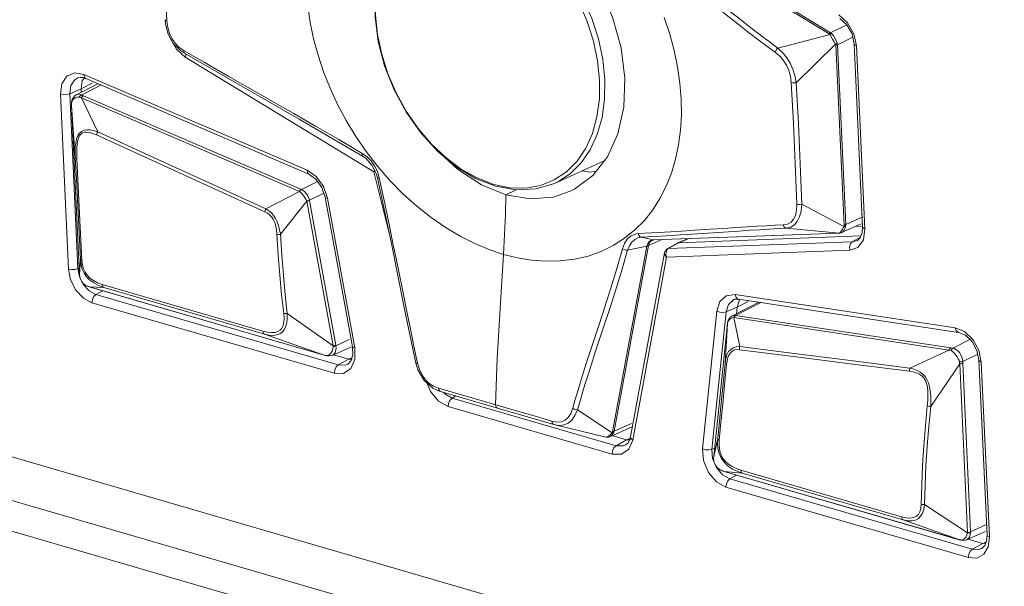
# Model space of a CAD drawing. Header units: millimetres. Extents: x 3925 to 5043, y -86 to 778.
# Tile 207 of 256: x 4873.92 to 4884.75, y 92.37 to 98.61. Entities that reach past the tile are written whole.
import ezdxf

# ---------------------------------------------------------------- set-up
doc = ezdxf.new("R2010")
doc.units = ezdxf.units.MM
doc.header["$LTSCALE"] = 46.255
for name, color, linetype in [('A70-LETO-ENTDXF_CONTINUOUS_LINE', 7, 'CONTINUOUS'), ('A70-LETO-KEYDXF_CONTINUOUS_LINE', 7, 'CONTINUOUS'), ('H30K-REAR-CODXF_CONTINUOUS_LINE', 7, 'CONTINUOUS')]:
    doc.layers.add(name, color=color, linetype=linetype)

msp = doc.modelspace()

# ---------------------------------------------------------------- linework, layer by layer
at = {"layer": 'A70-LETO-ENTDXF_CONTINUOUS_LINE', "color": 7, "linetype": 'Continuous', "lineweight": 0}
msp.add_line((4879.8006, 96.8067), (4880.3478, 97.0543), dxfattribs=at)
for points in [[(4879.1502, 96.7757), (4878.9326, 96.8614), (4878.7199, 96.9897), (4878.5181, 97.157), (4878.3334, 97.358), (4878.1711, 97.5868), (4878.0358, 97.8365), (4877.9313, 98.1), (4877.8606, 98.3698), (4877.8258, 98.6382), (4877.828, 98.8973), (4877.8674, 99.1395), (4877.9426, 99.3573), (4878.0514, 99.5446), (4878.1904, 99.6959), (4878.355, 99.807)], [(4878.4821, 99.8161), (4878.3313, 99.7557), (4878.1963, 99.6653), (4878.0802, 99.5478), (4877.985, 99.4062), (4877.9117, 99.2437), (4877.8612, 99.0627), (4877.8344, 98.8665), (4877.8319, 98.659), (4877.8538, 98.4445), (4877.8995, 98.2273), (4877.9681, 98.0117), (4878.0584, 97.8016), (4878.1692, 97.6002), (4878.2991, 97.4113), (4878.4459, 97.2389), (4878.6066, 97.0876), (4878.7779, 96.9609), (4878.9553, 96.8627), (4879.1335, 96.7954)], [(4879.6464, 96.7845), (4879.7972, 96.8449), (4879.9322, 96.9353), (4880.0483, 97.0528), (4880.1435, 97.1944), (4880.2168, 97.3569), (4880.2673, 97.5379), (4880.2941, 97.7341), (4880.2965, 97.9416), (4880.2747, 98.1561), (4880.229, 98.3733), (4880.1604, 98.5889), (4880.0701, 98.799), (4879.9592, 99.0004), (4879.8294, 99.1893), (4879.6825, 99.3618), (4879.5219, 99.513), (4879.3505, 99.6397), (4879.1732, 99.7379), (4878.995, 99.8052)], [(4879.8006, 96.8067), (4879.8353, 96.8234), (4879.973, 96.913), (4880.0929, 97.0312), (4880.1925, 97.1756), (4880.2698, 97.3431), (4880.3231, 97.5304), (4880.3514, 97.7337), (4880.3542, 97.9488), (4880.3313, 98.1714), (4880.2832, 98.3969), (4880.211, 98.6208), (4880.116, 98.8384), (4880.0003, 99.0454)], [(4879.1335, 96.7954), (4879.3099, 96.7595), (4879.4825, 96.7557), (4879.6464, 96.7845)], [(4879.8006, 96.8067), (4879.5987, 96.7449), (4879.3795, 96.7342), (4879.1502, 96.7757)]]:
    msp.add_lwpolyline(points, dxfattribs=at)
at = {"layer": 'A70-LETO-KEYDXF_CONTINUOUS_LINE', "color": 7, "linetype": 'Continuous', "lineweight": 0}
for p, q in [((4880.7214, 99.7336), (4882.8226, 98.4541)), ((4880.7332, 99.7461), (4882.8371, 98.465)), ((4875.5175, 99.0442), (4875.5367, 98.5946)), ((4875.517, 98.6083), (4875.5214, 98.5574)), ((4875.5367, 98.5946), (4875.545, 98.5222)), ((4883.0154, 98.5515), (4882.8371, 98.465)), ((4882.8306, 98.4462), (4882.2566, 98.2962)), ((4883.0806, 98.4149), (4882.9123, 98.3331)), ((4875.6691, 98.3065), (4875.7257, 98.2669)), ((4875.6854, 98.269), (4875.73, 98.2393)), ((4882.8915, 98.3395), (4882.4579, 97.914)), ((4882.8947, 98.3276), (4882.9859, 96.3469)), ((4882.9123, 98.3331), (4883.0034, 96.3524)), ((4874.5372, 97.7801), (4874.776, 97.9032)), ((4874.5992, 97.7801), (4874.811, 97.8882)), ((4874.4886, 97.7035), (4874.4877, 97.6859)), ((4874.4881, 97.6836), (4874.4894, 97.6974)), ((4874.4894, 97.6974), (4874.4929, 97.7116)), ((4874.5592, 97.7564), (4874.5721, 97.7548)), ((4874.5721, 97.7548), (4874.5844, 97.7515)), ((4874.5844, 97.7515), (4874.597, 97.7485)), ((4874.597, 97.7485), (4876.9954, 96.7186)), ((4874.7747, 97.3728), (4874.597, 97.7485)), ((4874.6192, 97.7707), (4877.0173, 96.7409)), ((4874.4877, 97.6858), (4874.4881, 97.6836)), ((4874.4877, 97.6858), (4874.4882, 97.663)), ((4874.488, 97.6732), (4874.4881, 97.6836)), ((4874.4881, 97.6638), (4874.4882, 97.663)), ((4874.5285, 97.0873), (4874.4882, 97.663)), ((4874.5739, 95.8008), (4874.4882, 97.663)), ((4876.991, 97.5124), (4877.6894, 97.1061)), ((4877.8549, 96.9934), (4877.7292, 97.1558)), ((4877.6894, 97.1061), (4877.7237, 97.0826)), ((4877.9898, 96.8384), (4877.8549, 96.9934)), ((4877.8398, 96.915), (4877.8533, 96.8671)), ((4877.8518, 96.9362), (4877.8728, 96.8664)), ((4876.6133, 96.4945), (4875.8982, 96.8205)), ((4876.2308, 96.7072), (4876.001, 96.8118)), ((4877.0173, 96.7409), (4877.1919, 96.8285)), ((4879.2662, 96.6809), (4879.3776, 96.7346)), ((4876.6255, 96.5275), (4876.2308, 96.7072)), ((4876.9954, 96.7186), (4876.6255, 96.5275)), ((4877.0723, 96.6135), (4877.074, 96.6093)), ((4877.1034, 96.6222), (4877.2626, 96.698)), ((4877.104, 96.6187), (4877.3945, 95.0277)), ((4877.074, 96.6093), (4876.7847, 96.2461)), ((4877.074, 96.6093), (4877.3645, 95.0183)), ((4882.9838, 96.334), (4882.5194, 96.5771)), ((4883.1845, 96.4334), (4883.0034, 96.3524)), ((4881.3431, 96.2908), (4881.5113, 96.3016)), ((4882.9312, 96.2602), (4882.3478, 96.3143)), ((4883.1738, 96.3615), (4882.9583, 96.2651)), ((4880.7538, 96.2146), (4880.9732, 96.2269)), ((4880.8848, 96.1842), (4880.7538, 96.2146)), ((4880.834, 96.1237), (4880.9745, 96.1869)), ((4880.8726, 96.18), (4880.8546, 96.1677)), ((4880.8849, 96.1842), (4880.8592, 96.1785)), ((4880.8727, 96.1801), (4880.8726, 96.18)), ((4882.9236, 96.2595), (4880.8848, 96.1842)), ((4880.8892, 96.1837), (4880.8848, 96.1842)), ((4880.8865, 96.1835), (4880.8893, 96.1837)), ((4882.9291, 96.259), (4880.8892, 96.1837)), ((4881.3768, 96.2517), (4881.5451, 96.2628)), ((4881.5451, 96.2628), (4881.8293, 96.282)), ((4882.9291, 96.259), (4882.9236, 96.2595)), ((4882.9291, 96.259), (4882.9377, 96.2596)), ((4882.9423, 96.2675), (4882.9312, 96.2602)), ((4882.9384, 96.2599), (4882.9312, 96.2602)), ((4882.9377, 96.2596), (4882.945, 96.2608)), ((4882.9448, 96.2607), (4882.9384, 96.2599)), ((4882.9448, 96.2607), (4882.9531, 96.263)), ((4882.945, 96.2608), (4882.9448, 96.2607)), ((4882.9531, 96.263), (4882.9583, 96.2651)), ((4880.8159, 96.1163), (4880.4376, 94.0738)), ((4880.834, 96.1237), (4880.4551, 94.0782)), ((4880.8159, 96.1163), (4880.6041, 96.0702)), ((4880.8592, 96.1785), (4880.8395, 96.1651)), ((4874.5739, 95.8008), (4874.5845, 95.9722)), ((4874.5739, 95.8013), (4874.5804, 95.7632)), ((4874.5739, 95.8013), (4874.5739, 95.8008)), ((4874.6291, 95.6945), (4874.6122, 95.7096)), ((4874.6452, 95.684), (4874.6291, 95.6945)), ((4874.6587, 95.6773), (4874.6452, 95.684)), ((4874.6581, 95.6771), (4874.6634, 95.675)), ((4874.6702, 95.6728), (4874.6587, 95.6773)), ((4874.6632, 95.675), (4874.6587, 95.6773)), ((4874.6818, 95.6689), (4874.6702, 95.6728)), ((4874.6845, 95.6678), (4874.6818, 95.6689)), ((4877.2649, 94.9178), (4874.6818, 95.6689)), ((4874.6818, 95.6689), (4874.8408, 95.6622)), ((4877.2676, 94.9168), (4874.6845, 95.6678)), ((4874.773, 95.7135), (4874.8248, 95.695)), ((4874.8248, 95.695), (4876.5928, 95.1809)), ((4874.8408, 95.6622), (4876.6089, 95.1482)), ((4881.7519, 95.3457), (4882.0486, 95.498)), ((4881.7924, 95.3521), (4882.0712, 95.4946)), ((4876.8602, 95.3763), (4877.3645, 95.0183)), ((4881.7398, 95.3381), (4881.7113, 95.3021)), ((4881.7523, 95.3458), (4881.7398, 95.3381)), ((4881.7551, 95.3261), (4881.7722, 95.3292)), ((4881.7778, 95.339), (4881.7722, 95.3292)), ((4881.7722, 95.3292), (4884.1393, 94.973)), ((4881.84, 95.0109), (4881.7722, 95.3292)), ((4881.7924, 95.3521), (4884.1591, 94.9959)), ((4881.5512, 93.8), (4881.7021, 95.2633)), ((4881.6756, 94.8238), (4881.7021, 95.2633)), ((4881.7021, 95.2633), (4881.7026, 95.2669)), ((4881.7027, 95.2691), (4881.7026, 95.2669)), ((4881.7113, 95.3021), (4881.7027, 95.2691)), ((4876.6089, 95.1482), (4877.2649, 94.9178)), ((4877.3559, 94.9142), (4877.5672, 95.0092)), ((4877.3645, 95.0093), (4877.3627, 94.9902)), ((4877.3645, 95.0183), (4877.3645, 95.0093)), ((4877.3945, 95.0277), (4877.3959, 95.0205)), ((4877.3959, 95.0205), (4877.5416, 95.088)), ((4884.1806, 94.9932), (4884.3691, 95.0884)), ((4877.2676, 94.9168), (4877.2649, 94.9178)), ((4877.277, 94.915), (4877.2649, 94.9178)), ((4877.2906, 94.9127), (4877.277, 94.915)), ((4877.3017, 94.9121), (4877.2906, 94.9127)), ((4877.297, 94.9096), (4877.3182, 94.907)), ((4877.3182, 94.907), (4877.356, 94.9143)), ((4878.2722, 94.9259), (4878.2931, 94.8285)), ((4884.1393, 94.973), (4883.7096, 94.774)), ((4884.2913, 94.8481), (4884.4554, 94.9258)), ((4878.2762, 94.8296), (4878.298, 94.755)), ((4878.2931, 94.8285), (4878.3141, 94.7569)), ((4884.2588, 94.8212), (4883.938, 94.3505)), ((4884.2588, 94.8212), (4884.3443, 92.9633)), ((4884.2916, 94.8287), (4884.3771, 92.9709)), ((4878.4675, 94.5753), (4878.5257, 94.5522)), ((4878.4605, 94.5526), (4878.5439, 94.5169)), ((4878.5257, 94.5522), (4879.0024, 94.4142)), ((4878.5456, 94.5165), (4879.1719, 94.3346)), ((4879.0024, 94.4142), (4879.1801, 94.3626)), ((4879.1719, 94.3346), (4879.7918, 94.154)), ((4880.4329, 94.0624), (4880.0536, 94.316)), ((4879.7711, 94.19), (4879.8284, 94.1795)), ((4879.7918, 94.154), (4879.8058, 94.1502)), ((4880.364, 94.0141), (4879.8059, 94.1502)), ((4879.8284, 94.1795), (4879.8773, 94.1835)), ((4880.6557, 94.1284), (4880.4092, 94.0186)), ((4880.6476, 94.1639), (4880.4551, 94.0782)), ((4880.3764, 94.0146), (4880.364, 94.0141)), ((4881.5512, 93.8), (4881.5949, 93.9988)), ((4881.5506, 93.7911), (4881.5512, 93.8)), ((4881.5619, 93.7225), (4881.5539, 93.7476)), ((4881.5746, 93.6991), (4881.5619, 93.7225)), ((4881.5907, 93.6793), (4881.5746, 93.6991)), ((4881.6075, 93.6646), (4881.5907, 93.6793)), ((4881.633, 93.6488), (4881.641, 93.6454)), ((4881.6501, 93.6424), (4881.6356, 93.6482)), ((4881.6406, 93.6456), (4881.6356, 93.6482)), ((4881.6406, 93.6456), (4881.6448, 93.644)), ((4881.6448, 93.644), (4881.6675, 93.6364)), ((4881.6648, 93.6374), (4881.6501, 93.6424)), ((4881.6648, 93.6374), (4881.8659, 93.6186)), ((4884.2485, 92.8865), (4881.6648, 93.6374)), ((4881.6675, 93.6364), (4881.6648, 93.6374)), ((4884.2512, 92.8854), (4881.6675, 93.6364)), ((4881.8499, 93.6513), (4883.6182, 93.1374)), ((4881.8659, 93.6186), (4883.6342, 93.1046)), ((4883.8706, 93.2713), (4884.3443, 92.9591)), ((4883.6342, 93.1046), (4884.2485, 92.8865)), ((4884.3771, 92.9709), (4884.5524, 93.0516)), ((4884.3335, 92.8844), (4884.5395, 92.9771)), ((4884.3443, 92.9633), (4884.3443, 92.9591)), ((4884.3771, 92.9709), (4884.3772, 92.9639)), ((4884.2578, 92.8843), (4884.2485, 92.8865)), ((4884.2512, 92.8854), (4884.2485, 92.8865)), ((4884.2512, 92.8854), (4884.2741, 92.8797)), ((4884.2683, 92.8825), (4884.2578, 92.8843)), ((4884.2741, 92.8797), (4884.2683, 92.8825)), ((4884.2795, 92.8818), (4884.2683, 92.8825)), ((4884.2741, 92.8797), (4884.3089, 92.8776)), ((4884.3089, 92.8776), (4884.3354, 92.8853)), ((4884.3354, 92.8853), (4884.3335, 92.8844))]:
    msp.add_line(p, q, dxfattribs=at)
for points in [[(4879.1116, 100.0398), (4879.3802, 99.9305), (4879.6468, 99.7584), (4879.893, 99.5346), (4880.1122, 99.2666), (4880.297, 98.9626), (4880.4389, 98.6359), (4880.5324, 98.2988), (4880.574, 97.9651)], [(4882.2566, 98.2962), (4882.1652, 98.3633), (4882.0666, 98.4375), (4881.9602, 98.5194), (4881.8448, 98.61), (4881.7185, 98.7106), (4881.5786, 98.823), (4881.4234, 98.9475), (4881.2485, 99.0863), (4881.0476, 99.2425), (4880.8287, 99.4076), (4880.5991, 99.575)], [(4882.2285, 98.2498), (4882.1367, 98.3168), (4882.0377, 98.3908), (4881.9309, 98.4725), (4881.8152, 98.563), (4881.6887, 98.6633), (4881.5487, 98.7753), (4881.3935, 98.8995), (4881.2188, 99.0379), (4881.0182, 99.1936), (4880.7998, 99.3583), (4880.5708, 99.5252)], [(4877.7292, 97.1558), (4877.6136, 97.3242), (4877.5085, 97.4975), (4877.4142, 97.6744), (4877.331, 97.8541), (4877.2592, 98.0353), (4877.1988, 98.2168), (4877.1501, 98.3978), (4877.1129, 98.5778), (4877.0872, 98.7563), (4877.0732, 98.9326)], [(4875.5367, 98.5946), (4875.5238, 98.5995), (4875.5174, 98.6061), (4875.517, 98.6083)], [(4881.0079, 98.6321), (4881.0683, 98.4506), (4881.117, 98.2696), (4881.1542, 98.0896), (4881.1799, 97.9111), (4881.1939, 97.7348), (4881.196, 97.5618), (4881.1863, 97.3931), (4881.1648, 97.2294), (4881.1314, 97.0715), (4881.0861, 96.9204), (4881.029, 96.7767), (4880.9603, 96.6416), (4880.88, 96.5157), (4880.7882, 96.3999)], [(4875.5214, 98.5574), (4875.5495, 98.4477), (4875.606, 98.3475), (4875.6854, 98.269)], [(4875.545, 98.5222), (4875.563, 98.4575), (4875.5891, 98.4018), (4875.6237, 98.3521), (4875.6691, 98.3065)], [(4882.8371, 98.465), (4882.8323, 98.4622), (4882.8274, 98.4585), (4882.8226, 98.4541)], [(4882.8226, 98.4541), (4882.8256, 98.452), (4882.8283, 98.4494), (4882.8306, 98.4462)], [(4882.8371, 98.465), (4882.8422, 98.4615), (4882.8471, 98.4572), (4882.8516, 98.4523)], [(4882.8516, 98.4523), (4882.8447, 98.4511), (4882.8377, 98.4491), (4882.8306, 98.4462)], [(4882.8306, 98.4462), (4882.8432, 98.421), (4882.8586, 98.3931), (4882.8752, 98.3649), (4882.8915, 98.3395)], [(4882.8516, 98.4523), (4882.8677, 98.4309), (4882.8833, 98.4061), (4882.897, 98.3795), (4882.908, 98.3534)], [(4882.908, 98.3534), (4882.9032, 98.3485), (4882.8977, 98.3438), (4882.8915, 98.3395)], [(4882.908, 98.3534), (4882.9102, 98.3467), (4882.9116, 98.34), (4882.9123, 98.3331)], [(4875.7257, 98.2669), (4875.724, 98.2523), (4875.7269, 98.2422), (4875.73, 98.2393)], [(4875.7257, 98.2669), (4875.8304, 98.206), (4875.9453, 98.1397), (4876.0714, 98.0672)], [(4875.73, 98.2393), (4876.3005, 97.9089), (4876.991, 97.5124)], [(4882.2285, 98.2498), (4882.2339, 98.2661), (4882.2438, 98.2824), (4882.2566, 98.2962)], [(4882.4033, 97.9152), (4882.3943, 97.9873), (4882.3768, 98.0522), (4882.3522, 98.1086), (4882.3202, 98.1596), (4882.279, 98.2072), (4882.2285, 98.2498)], [(4882.4579, 97.914), (4882.4433, 97.9928), (4882.4202, 98.0655), (4882.3905, 98.1303), (4882.3542, 98.1898), (4882.3094, 98.2458), (4882.2566, 98.2962)], [(4882.8915, 98.3395), (4882.8932, 98.3357), (4882.8942, 98.3317), (4882.8947, 98.3276)], [(4882.9123, 98.3331), (4882.9071, 98.331), (4882.9012, 98.3292), (4882.8947, 98.3276)], [(4876.0714, 98.0672), (4876.2101, 97.9878), (4876.5338, 97.8029)], [(4880.574, 97.9651), (4880.5625, 97.6461), (4880.498, 97.3536), (4880.3827, 97.0989), (4880.2213, 96.8926), (4880.0214, 96.7438), (4879.9812, 96.7232)], [(4882.4033, 97.9152), (4882.4196, 97.9119), (4882.4388, 97.9115), (4882.4579, 97.914)], [(4882.4648, 96.5795), (4882.4479, 97.0284), (4882.4277, 97.4681), (4882.4033, 97.9152)], [(4882.5194, 96.5771), (4882.5028, 97.0263), (4882.4826, 97.4665), (4882.4579, 97.914)], [(4874.5377, 97.7803), (4874.5221, 97.7701), (4874.4979, 97.7388), (4874.4886, 97.7035)], [(4874.4929, 97.7116), (4874.5002, 97.7257), (4874.512, 97.7385), (4874.5274, 97.7485), (4874.5439, 97.7544), (4874.5592, 97.7564)], [(4874.5377, 97.7803), (4874.544, 97.7831), (4874.5634, 97.7871), (4874.5822, 97.7857), (4874.5992, 97.7801)], [(4874.5992, 97.7801), (4874.5893, 97.7743), (4874.5801, 97.7657), (4874.5721, 97.7548)], [(4874.6192, 97.7707), (4874.6113, 97.7654), (4874.6038, 97.7579), (4874.597, 97.7485)], [(4874.5992, 97.7801), (4874.609, 97.7752), (4874.6192, 97.7707)], [(4876.5338, 97.8029), (4876.7228, 97.695), (4876.9336, 97.574), (4877.1723, 97.4364), (4877.4262, 97.2891), (4877.6859, 97.1372)], [(4874.7747, 97.3728), (4874.7305, 97.3873), (4874.6903, 97.3955), (4874.6537, 97.397), (4874.6218, 97.3912), (4874.5955, 97.3786), (4874.574, 97.3592), (4874.5563, 97.3322), (4874.5427, 97.2969), (4874.5333, 97.2536), (4874.5282, 97.204), (4874.5268, 97.1489), (4874.5285, 97.0873)], [(4874.7625, 97.3405), (4874.7219, 97.3572), (4874.6854, 97.3679), (4874.6527, 97.372), (4874.6244, 97.3689), (4874.6016, 97.3588), (4874.5831, 97.3419), (4874.568, 97.3172), (4874.5564, 97.2839), (4874.5487, 97.2424), (4874.5446, 97.1943), (4874.5437, 97.1402), (4874.5457, 97.0794)], [(4874.7625, 97.3405), (4874.765, 97.3515), (4874.7691, 97.3625), (4874.7747, 97.3728)], [(4876.001, 96.8118), (4875.3902, 97.0908), (4874.7747, 97.3728)], [(4875.8982, 96.8205), (4875.378, 97.0583), (4874.7625, 97.3405)], [(4874.5457, 97.0794), (4874.5368, 97.0815), (4874.5309, 97.0842), (4874.5285, 97.0873)], [(4874.5285, 97.0873), (4874.5403, 96.8578), (4874.5518, 96.6315), (4874.563, 96.4085), (4874.5739, 96.1888), (4874.5845, 95.9722)], [(4874.5457, 97.0794), (4874.5575, 96.8493), (4874.569, 96.6225), (4874.5802, 96.399), (4874.5911, 96.1786), (4874.6017, 95.9615)], [(4877.6859, 97.1372), (4877.6832, 97.121), (4877.6859, 97.1095), (4877.6894, 97.1061)], [(4877.6859, 97.1372), (4877.7361, 97.1014), (4877.7816, 97.0555)], [(4877.7237, 97.0826), (4877.7923, 97.009), (4877.8398, 96.915)], [(4877.7816, 97.0555), (4877.8208, 97), (4877.8518, 96.9362)], [(4879.2662, 96.6809), (4878.9982, 96.7906), (4878.7338, 96.9638), (4878.587, 97.0999)], [(4880.2594, 96.9414), (4880.1869, 96.9313), (4880.1043, 96.9441)], [(4877.8728, 96.8664), (4877.8596, 96.8655), (4877.8535, 96.8667), (4877.8533, 96.8671)], [(4877.8533, 96.8671), (4878.0053, 96.1437), (4878.1511, 95.4239), (4878.2762, 94.8297)], [(4877.8728, 96.8664), (4877.9327, 96.5865), (4877.9848, 96.3371), (4878.0307, 96.1133), (4878.0714, 95.9121)], [(4879.2398, 96.0253), (4879.0895, 96.0751), (4878.9322, 96.1401), (4878.7707, 96.2208), (4878.607, 96.3176), (4878.4437, 96.43), (4878.2847, 96.5558), (4878.1332, 96.6923), (4877.9898, 96.8384)], [(4877.0173, 96.7409), (4877.0095, 96.7356), (4877.0021, 96.728), (4876.9954, 96.7186)], [(4877.0173, 96.7409), (4877.0365, 96.7298), (4877.0551, 96.7135), (4877.072, 96.6932), (4877.0864, 96.67), (4877.0972, 96.6457), (4877.1034, 96.6222)], [(4879.9812, 96.7232), (4879.7895, 96.6567), (4879.5319, 96.6354), (4879.2662, 96.6809)], [(4876.9954, 96.7186), (4877.0088, 96.7066), (4877.0233, 96.6903), (4877.0379, 96.6713), (4877.0521, 96.6511), (4877.064, 96.6314), (4877.0723, 96.6135)], [(4877.1034, 96.6222), (4877.0944, 96.6189), (4877.0838, 96.6159), (4877.0723, 96.6135)], [(4877.104, 96.6187), (4877.0953, 96.6151), (4877.0851, 96.6119), (4877.074, 96.6093)], [(4879.2662, 96.6809), (4879.2593, 96.4628), (4879.2505, 96.2444), (4879.2398, 96.0253)], [(4876.6133, 96.4945), (4876.6157, 96.5057), (4876.6198, 96.517), (4876.6255, 96.5275)], [(4876.7847, 96.2461), (4876.7761, 96.2969), (4876.7641, 96.3432), (4876.7487, 96.3852), (4876.7305, 96.4217), (4876.7097, 96.4535), (4876.6856, 96.4816), (4876.6576, 96.5063), (4876.6255, 96.5275)], [(4882.3159, 96.35), (4882.3642, 96.3593), (4882.4022, 96.3806), (4882.4304, 96.4121), (4882.4505, 96.4547), (4882.4623, 96.5105), (4882.4648, 96.5795)], [(4882.3478, 96.3143), (4882.3979, 96.3257), (4882.439, 96.3509), (4882.4709, 96.3876), (4882.4954, 96.4368), (4882.5121, 96.5002), (4882.5194, 96.5771)], [(4882.4648, 96.5795), (4882.4811, 96.5759), (4882.5003, 96.5751), (4882.5194, 96.5771)], [(4876.7458, 96.2471), (4876.7413, 96.2947), (4876.7336, 96.3373), (4876.7223, 96.375), (4876.7079, 96.4071), (4876.6903, 96.4343), (4876.6691, 96.4577), (4876.6436, 96.4778), (4876.6133, 96.4945)], [(4880.7882, 96.3999), (4880.6851, 96.2951), (4880.5712, 96.2025), (4880.447, 96.123), (4880.3131, 96.0575), (4880.1697, 96.0066), (4880.0189, 95.9715), (4879.8634, 95.9525), (4879.7056, 95.9495), (4879.5474, 95.9615), (4879.3912, 95.9875), (4879.2398, 96.0253)], [(4880.7213, 96.2543), (4880.9402, 96.2664), (4881.1498, 96.2788), (4881.3431, 96.2908)], [(4881.5113, 96.3016), (4881.6608, 96.3113), (4881.7956, 96.32), (4881.9176, 96.3276), (4882.0293, 96.3343), (4882.1322, 96.3402), (4882.2276, 96.3454), (4882.3159, 96.35)], [(4881.8293, 96.282), (4881.9511, 96.2901), (4882.0624, 96.2973), (4882.165, 96.3037), (4882.2599, 96.3093), (4882.3478, 96.3143)], [(4882.3159, 96.35), (4882.3229, 96.3329), (4882.3341, 96.3204), (4882.3478, 96.3143)], [(4882.9838, 96.334), (4882.97, 96.3063), (4882.9557, 96.2833), (4882.9423, 96.2675)], [(4883.0011, 96.3314), (4882.9925, 96.3059), (4882.9809, 96.285), (4882.9671, 96.2704), (4882.9583, 96.2651)], [(4882.9859, 96.3469), (4882.9858, 96.3428), (4882.9851, 96.3385), (4882.9838, 96.334)], [(4883.0011, 96.3314), (4882.996, 96.3318), (4882.9902, 96.3327), (4882.9838, 96.334)], [(4883.0034, 96.3524), (4882.9982, 96.3503), (4882.9923, 96.3484), (4882.9859, 96.3469)], [(4883.0034, 96.3524), (4883.0034, 96.3457), (4883.0026, 96.3387), (4883.0011, 96.3314)], [(4876.7458, 96.2471), (4876.7574, 96.2458), (4876.7708, 96.2454), (4876.7847, 96.2461)], [(4876.8212, 95.3752), (4876.7985, 95.5812), (4876.7781, 95.7952), (4876.7604, 96.0172), (4876.7458, 96.2471)], [(4876.8602, 95.3763), (4876.8375, 95.5818), (4876.8171, 95.7953), (4876.7994, 96.0167), (4876.7847, 96.2461)], [(4880.5493, 96.088), (4880.5713, 96.145), (4880.601, 96.1911), (4880.637, 96.2249), (4880.6776, 96.2458), (4880.7213, 96.2543)], [(4880.6041, 96.0702), (4880.6248, 96.1199), (4880.6514, 96.1598), (4880.6825, 96.1889), (4880.7169, 96.2071), (4880.7538, 96.2146)], [(4880.7213, 96.2543), (4880.7278, 96.2355), (4880.7392, 96.2214), (4880.7538, 96.2146)], [(4880.8726, 96.18), (4880.8754, 96.1812), (4880.8865, 96.1835)], [(4880.9732, 96.2269), (4881.1833, 96.2394), (4881.3768, 96.2517)], [(4882.9312, 96.2602), (4882.9291, 96.2599), (4882.9266, 96.2596), (4882.9236, 96.2595)], [(4880.1955, 94.9667), (4880.294, 95.2655), (4880.3505, 95.4382), (4880.412, 95.6309), (4880.4783, 95.8458), (4880.5493, 96.088)], [(4880.5493, 96.088), (4880.5654, 96.0786), (4880.5847, 96.0723), (4880.6041, 96.0701)], [(4880.8339, 96.1237), (4880.8286, 96.1208), (4880.8226, 96.1184), (4880.816, 96.1163)], [(4880.8395, 96.1651), (4880.8249, 96.1448), (4880.8161, 96.1163)], [(4880.8546, 96.1677), (4880.841, 96.1484), (4880.8339, 96.1237)], [(4874.6017, 95.9615), (4874.5929, 95.9644), (4874.587, 95.968), (4874.5845, 95.9722)], [(4874.5845, 95.9722), (4874.5915, 95.915), (4874.6057, 95.8641)], [(4879.1516, 94.3709), (4879.168, 94.8793), (4879.2029, 95.4289), (4879.2398, 96.0253)], [(4880.249, 94.9478), (4880.3479, 95.2463), (4880.4046, 95.4191), (4880.4664, 95.612), (4880.5328, 95.8274), (4880.6041, 96.0702)], [(4874.6017, 95.9615), (4874.6076, 95.9114), (4874.6197, 95.8674)], [(4874.6057, 95.8641), (4874.6262, 95.8198), (4874.6531, 95.7799), (4874.6882, 95.7432), (4874.7317, 95.7106)], [(4874.6197, 95.8674), (4874.637, 95.8295), (4874.66, 95.7956), (4874.6902, 95.7644), (4874.728, 95.7367), (4874.773, 95.7135)], [(4878.0714, 95.9121), (4878.1412, 95.5638), (4878.1715, 95.4128), (4878.1995, 95.2748), (4878.2255, 95.1483), (4878.2497, 95.0323), (4878.2722, 94.9259)], [(4874.5845, 95.7525), (4874.577, 95.777), (4874.5739, 95.8008)], [(4874.5804, 95.7632), (4874.5996, 95.7241), (4874.6273, 95.6953), (4874.6581, 95.6771)], [(4874.6122, 95.7096), (4874.5965, 95.7295), (4874.5845, 95.7525)], [(4874.6632, 95.675), (4874.6667, 95.6737), (4874.6845, 95.6678)], [(4874.7317, 95.7106), (4874.7828, 95.6835), (4874.8408, 95.6622)], [(4874.8248, 95.695), (4874.8269, 95.6805), (4874.8325, 95.6691), (4874.8408, 95.6622)], [(4876.5928, 95.1809), (4876.6434, 95.1689), (4876.688, 95.1641), (4876.7266, 95.1667), (4876.7583, 95.1765), (4876.783, 95.1929), (4876.8012, 95.2147), (4876.8143, 95.2432), (4876.8224, 95.2795), (4876.8248, 95.3235), (4876.8212, 95.3752)], [(4876.6089, 95.1482), (4876.6596, 95.137), (4876.7048, 95.1336), (4876.7447, 95.1385), (4876.7781, 95.1512), (4876.8051, 95.1711), (4876.8259, 95.1967), (4876.8422, 95.2296), (4876.8537, 95.2705), (4876.8599, 95.3196), (4876.8602, 95.3763)], [(4876.8212, 95.3752), (4876.8329, 95.3744), (4876.8462, 95.3748), (4876.8602, 95.3763)], [(4881.7026, 95.2669), (4881.7058, 95.2812), (4881.7125, 95.2954), (4881.7233, 95.3083), (4881.7379, 95.3188), (4881.7551, 95.3261)], [(4881.7522, 95.3458), (4881.7728, 95.3522), (4881.7924, 95.3521)], [(4881.7924, 95.3521), (4881.7847, 95.3467), (4881.7778, 95.339)], [(4876.5928, 95.1809), (4876.595, 95.1664), (4876.6006, 95.1551), (4876.6089, 95.1482)], [(4877.3627, 94.9902), (4877.3567, 94.9692), (4877.3474, 94.9492), (4877.3364, 94.9327), (4877.3245, 94.9209)], [(4877.3959, 95.0205), (4877.3983, 94.9959), (4877.3956, 94.9705), (4877.3877, 94.9472), (4877.3756, 94.9288), (4877.3602, 94.9164), (4877.356, 94.9143)], [(4877.3945, 95.0277), (4877.3858, 95.0242), (4877.3756, 95.021), (4877.3645, 95.0183)], [(4877.3959, 95.0205), (4877.3869, 95.0163), (4877.3762, 95.0124), (4877.3645, 95.0093)], [(4881.84, 95.0109), (4881.8, 95.0085), (4881.7662, 94.9981), (4881.7384, 94.9803), (4881.7155, 94.9547), (4881.697, 94.9198), (4881.6837, 94.876), (4881.6756, 94.8238)], [(4881.8342, 94.976), (4881.8343, 94.9879), (4881.8363, 94.9998), (4881.84, 95.0109)], [(4883.7096, 94.774), (4883.0871, 94.8521), (4882.4639, 94.931), (4881.84, 95.0109)], [(4884.1591, 94.9959), (4884.1515, 94.9905), (4884.1448, 94.9828), (4884.1393, 94.973)], [(4884.1591, 94.9959), (4884.1696, 94.9944), (4884.1806, 94.9932)], [(4884.1806, 94.9932), (4884.173, 94.9868), (4884.1665, 94.9774), (4884.1616, 94.9656)], [(4884.1806, 94.9932), (4884.1981, 94.9889), (4884.2165, 94.9795), (4884.2356, 94.9643), (4884.254, 94.9437), (4884.2699, 94.9196), (4884.2818, 94.8944), (4884.2888, 94.8703), (4884.2913, 94.8481)], [(4877.2676, 94.9168), (4877.2928, 94.9105), (4877.2968, 94.9096)], [(4877.2968, 94.9096), (4877.2961, 94.9098), (4877.2906, 94.9127)], [(4877.3245, 94.9209), (4877.3129, 94.9144), (4877.3017, 94.9121)], [(4880.0011, 94.3317), (4880.0248, 94.4167), (4880.0515, 94.5091), (4880.0817, 94.6095), (4880.1155, 94.7185), (4880.1533, 94.8371), (4880.1955, 94.9667)], [(4880.0536, 94.316), (4880.0774, 94.4004), (4880.1043, 94.4922), (4880.1346, 94.592), (4880.1686, 94.7005), (4880.2066, 94.8186), (4880.249, 94.9478)], [(4881.8342, 94.976), (4881.7994, 94.9767), (4881.7704, 94.9694), (4881.7469, 94.9546), (4881.7274, 94.932), (4881.7116, 94.8999), (4881.7, 94.8587), (4881.6927, 94.8085)], [(4883.7038, 94.7398), (4883.0813, 94.8177), (4882.4581, 94.8964), (4881.8342, 94.976)], [(4884.1393, 94.973), (4884.1501, 94.9693), (4884.1616, 94.9656)], [(4884.1616, 94.9656), (4884.173, 94.9601), (4884.1856, 94.9501), (4884.1995, 94.9354), (4884.2145, 94.9167), (4884.2291, 94.8963), (4884.2414, 94.8764), (4884.2501, 94.8585), (4884.2545, 94.843)], [(4878.2931, 94.8285), (4878.2815, 94.828), (4878.2764, 94.8293), (4878.2762, 94.8296)], [(4881.6756, 94.8238), (4881.6544, 94.604), (4881.6338, 94.3933), (4881.614, 94.1916), (4881.5949, 93.9988)], [(4881.6927, 94.8085), (4881.6714, 94.5881), (4881.6509, 94.3769), (4881.6311, 94.1747), (4881.612, 93.9814)], [(4881.6927, 94.8085), (4881.6836, 94.8132), (4881.6777, 94.8184), (4881.6756, 94.8238)], [(4883.7038, 94.7398), (4883.704, 94.7515), (4883.706, 94.7631), (4883.7096, 94.774)], [(4883.9379, 94.3505), (4883.9398, 94.4111), (4883.9386, 94.4669), (4883.9339, 94.5192), (4883.9251, 94.5679), (4883.9122, 94.6111), (4883.8957, 94.6481), (4883.8758, 94.6796), (4883.8516, 94.7067), (4883.8224, 94.7302), (4883.7886, 94.7492), (4883.7511, 94.7636), (4883.7096, 94.774)], [(4884.2913, 94.8481), (4884.2807, 94.8453), (4884.2682, 94.8435), (4884.2545, 94.843)], [(4884.2545, 94.843), (4884.2565, 94.8319), (4884.2588, 94.8212)], [(4884.2916, 94.8287), (4884.2822, 94.8252), (4884.271, 94.8227), (4884.2588, 94.8212)], [(4884.2913, 94.8481), (4884.2913, 94.8383), (4884.2916, 94.8287)], [(4878.298, 94.755), (4878.3646, 94.6357), (4878.4605, 94.5526)], [(4878.3141, 94.7569), (4878.3424, 94.6968), (4878.3765, 94.6482), (4878.4177, 94.6078), (4878.4675, 94.5753)], [(4883.9008, 94.3583), (4883.9059, 94.4172), (4883.9081, 94.4708), (4883.907, 94.5203), (4883.9019, 94.5657), (4883.8928, 94.6051), (4883.8796, 94.6381), (4883.8625, 94.6654), (4883.8408, 94.6883), (4883.8136, 94.7074), (4883.7813, 94.7222), (4883.7448, 94.7328), (4883.7038, 94.7398)], [(4878.5257, 94.5522), (4878.5281, 94.5351), (4878.535, 94.5225), (4878.5439, 94.5169)], [(4879.1516, 94.3709), (4879.154, 94.3535), (4879.1611, 94.3407), (4879.1719, 94.3346)], [(4879.1801, 94.3626), (4879.4448, 94.2854), (4879.601, 94.2398), (4879.7711, 94.19)], [(4883.8335, 93.2764), (4883.8393, 93.4888), (4883.8489, 93.7032), (4883.8622, 93.9196), (4883.8795, 94.138), (4883.9008, 94.3583)], [(4883.8706, 93.2713), (4883.8764, 93.4832), (4883.886, 93.697), (4883.8994, 93.9129), (4883.9166, 94.1307), (4883.938, 94.3505)], [(4883.9008, 94.3583), (4883.912, 94.3546), (4883.9246, 94.3519), (4883.9379, 94.3505)], [(4879.8058, 94.1502), (4879.8521, 94.1434), (4879.9054, 94.1488), (4879.9507, 94.1683), (4879.9902, 94.2016), (4880.025, 94.2506), (4880.0536, 94.316)], [(4879.8773, 94.1835), (4879.9174, 94.2002), (4879.951, 94.2292), (4879.9792, 94.2728), (4880.0011, 94.3317)], [(4880.0011, 94.3317), (4880.0169, 94.3233), (4880.0353, 94.3177), (4880.0536, 94.316)], [(4879.7711, 94.19), (4879.7737, 94.1728), (4879.7809, 94.1601), (4879.7918, 94.154)], [(4880.364, 94.0141), (4880.374, 94.0125), (4880.3957, 94.0141), (4880.4093, 94.0187)], [(4880.4329, 94.0624), (4880.4136, 94.0397), (4880.3941, 94.0231), (4880.3764, 94.0146)], [(4880.4484, 94.0596), (4880.4344, 94.0386), (4880.418, 94.0235), (4880.4093, 94.0187)], [(4880.4376, 94.0738), (4880.4367, 94.0702), (4880.4351, 94.0664), (4880.4329, 94.0624)], [(4880.4484, 94.0596), (4880.4439, 94.0599), (4880.4387, 94.0608), (4880.4329, 94.0624)], [(4880.4551, 94.0782), (4880.4499, 94.0762), (4880.444, 94.0747), (4880.4376, 94.0738)], [(4880.4551, 94.0782), (4880.4536, 94.0722), (4880.4514, 94.0659), (4880.4484, 94.0596)], [(4881.5949, 93.9988), (4881.5928, 93.943), (4881.5974, 93.8911), (4881.6084, 93.8436), (4881.6251, 93.8011), (4881.6474, 93.7628), (4881.677, 93.7263), (4881.7143, 93.6927), (4881.759, 93.6632)], [(4881.612, 93.9814), (4881.6028, 93.9867), (4881.597, 93.9927), (4881.5949, 93.9988)], [(4881.612, 93.9814), (4881.6098, 93.9317), (4881.6135, 93.8861), (4881.6228, 93.8449), (4881.637, 93.8083), (4881.6561, 93.7755), (4881.6817, 93.7444), (4881.7143, 93.7157), (4881.7537, 93.6903)], [(4881.5539, 93.7476), (4881.5506, 93.7713), (4881.5506, 93.7929)], [(4881.5506, 93.7929), (4881.5539, 93.7457), (4881.5726, 93.7009)], [(4881.5726, 93.7009), (4881.6011, 93.6689), (4881.633, 93.6488)], [(4881.7537, 93.6903), (4881.7989, 93.6689), (4881.8499, 93.6513)], [(4881.6356, 93.6482), (4881.6229, 93.6546), (4881.6075, 93.6646)], [(4881.759, 93.6632), (4881.8096, 93.6385), (4881.8659, 93.6186)], [(4881.8499, 93.6513), (4881.8521, 93.6368), (4881.8576, 93.6255), (4881.8659, 93.6186)], [(4883.6182, 93.1374), (4883.67, 93.1258), (4883.7146, 93.123), (4883.7518, 93.1291), (4883.7808, 93.1431), (4883.8025, 93.1638), (4883.8185, 93.1918), (4883.8292, 93.2292), (4883.8335, 93.2764)], [(4883.6342, 93.1046), (4883.6865, 93.0939), (4883.7324, 93.0929), (4883.7715, 93.1016), (4883.8031, 93.119), (4883.8278, 93.1436), (4883.8472, 93.1761), (4883.8619, 93.2186), (4883.8706, 93.2713)], [(4883.8335, 93.2764), (4883.8447, 93.2735), (4883.8573, 93.2717), (4883.8706, 93.2713)], [(4883.6182, 93.1374), (4883.6204, 93.1229), (4883.6259, 93.1115), (4883.6342, 93.1046)], [(4884.3443, 92.9591), (4884.3373, 92.938), (4884.3272, 92.9183), (4884.3154, 92.902), (4884.3029, 92.8905)], [(4884.3772, 92.9639), (4884.3736, 92.9386), (4884.3651, 92.9161), (4884.3527, 92.8982), (4884.3372, 92.8862), (4884.3354, 92.8853)], [(4884.3771, 92.9709), (4884.3677, 92.9674), (4884.3565, 92.9648), (4884.3443, 92.9633)], [(4884.3772, 92.9639), (4884.3677, 92.9612), (4884.3565, 92.9596), (4884.3443, 92.9591)], [(4884.3029, 92.8905), (4884.2909, 92.8841), (4884.2795, 92.8818)]]:
    msp.add_lwpolyline(points, dxfattribs=at)
at = {"layer": 'H30K-REAR-CODXF_CONTINUOUS_LINE', "color": 7, "linetype": 'Continuous', "lineweight": 0}
for p, q in [((4882.9276, 98.6629), (4883.0247, 98.5754)), ((4882.9376, 98.6224), (4883.0146, 98.5528)), ((4883.0247, 98.5754), (4883.0941, 98.4535)), ((4883.0146, 98.5528), (4883.0728, 98.4509)), ((4883.0728, 98.4509), (4883.0967, 98.3409)), ((4883.0941, 98.4535), (4883.1227, 98.3208)), ((4883.0967, 98.3409), (4883.1894, 96.3266)), ((4883.1227, 98.3208), (4883.2154, 96.3064)), ((4875.7372, 98.1962), (4875.7489, 98.2295)), ((4877.8125, 96.9325), (4875.7372, 98.1962)), ((4874.4364, 97.9872), (4874.5227, 98.0231)), ((4874.5227, 98.0231), (4874.6242, 98.0054)), ((4874.5228, 97.9469), (4874.5557, 97.9666)), ((4874.5915, 97.8476), (4874.6032, 97.9338)), ((4874.6032, 97.9338), (4874.6249, 97.966)), ((4874.6112, 97.9702), (4874.6436, 97.9601)), ((4874.6242, 98.0054), (4877.078, 96.9518)), ((4874.6242, 98.0054), (4874.6287, 97.9759)), ((4874.6287, 97.9759), (4874.6436, 97.9601)), ((4874.6436, 97.9601), (4877.0974, 96.9065)), ((4874.4675, 97.7933), (4874.5915, 97.8476)), ((4874.5915, 97.8476), (4874.7142, 97.9107)), ((4874.5933, 97.809), (4874.5915, 97.8476)), ((4874.4531, 95.8631), (4874.3645, 97.7875)), ((4874.5561, 95.869), (4874.4675, 97.7933)), ((4877.078, 96.9518), (4877.1784, 96.882)), ((4877.8238, 96.9534), (4877.8124, 96.9325)), ((4877.8126, 96.9323), (4877.8282, 96.9381)), ((4877.0974, 96.9065), (4877.1743, 96.8526)), ((4877.1743, 96.8526), (4877.2403, 96.7622)), ((4877.1784, 96.882), (4877.2581, 96.7727)), ((4877.984, 96.2451), (4877.8125, 96.9325)), ((4877.2403, 96.7622), (4877.2778, 96.6544)), ((4877.2581, 96.7727), (4877.3026, 96.6443)), ((4877.2778, 96.6544), (4877.5786, 95.0082)), ((4877.3026, 96.6443), (4877.6034, 94.9981)), ((4883.1891, 96.3347), (4883.1071, 96.3317)), ((4883.194, 96.3174), (4883.1894, 96.3266)), ((4883.2154, 96.3064), (4883.194, 96.3174)), ((4881.1559, 96.1516), (4881.2642, 96.1976)), ((4883.171, 96.228), (4881.1664, 96.1539)), ((4881.2693, 96.1978), (4881.1664, 96.1539)), ((4883.1657, 96.2147), (4883.0757, 96.1635)), ((4883.1639, 96.2103), (4883.1324, 96.1794)), ((4895.9085, 87.3746), (4865.919, 96.0974)), ((4881.0366, 96.0743), (4881.0518, 96.0887)), ((4881.0401, 96.0854), (4881.0518, 96.0887)), ((4881.0403, 96.0855), (4881.1528, 96.1501)), ((4883.0757, 96.1635), (4881.0518, 96.0887)), ((4881.1664, 96.1539), (4881.0518, 96.0887)), ((4881.1528, 96.1501), (4881.1559, 96.1516)), ((4881.1559, 96.1516), (4881.1664, 96.1539)), ((4883.138, 96.1023), (4883.047, 96.07)), ((4883.1324, 96.1794), (4883.0757, 96.1635)), ((4881.0103, 96.0428), (4880.6354, 94.0185)), ((4881.0332, 95.9957), (4880.6601, 93.9812)), ((4881.016, 96.0598), (4881.0103, 96.0428)), ((4881.0177, 96.0137), (4881.0332, 95.9956)), ((4883.047, 96.07), (4881.0332, 95.9957)), ((4874.4768, 95.7436), (4874.4531, 95.8631)), ((4874.5561, 95.869), (4874.5705, 95.8753)), ((4874.5745, 95.7767), (4874.5561, 95.869)), ((4865.4134, 95.7633), (4902.1784, 85.0698)), ((4874.6188, 95.6901), (4874.5745, 95.7767)), ((4874.6823, 95.6224), (4874.6188, 95.6901)), ((4874.7553, 95.5839), (4874.6823, 95.6224)), ((4874.7553, 95.5839), (4874.83, 95.6255)), ((4877.4213, 94.8084), (4874.7553, 95.5839)), ((4881.6897, 95.5703), (4881.7859, 95.5825)), ((4881.7859, 95.5825), (4884.208, 95.2178)), ((4881.8056, 95.5332), (4881.8237, 95.5319)), ((4881.8237, 95.5319), (4884.2458, 95.1673)), ((4902.0455, 84.7716), (4865.2806, 95.4651)), ((4877.3781, 94.7169), (4874.712, 95.4923)), ((4881.6866, 95.3932), (4881.7127, 95.4747)), ((4881.6866, 95.3932), (4881.8105, 95.446)), ((4881.7127, 95.4747), (4881.7737, 95.5273)), ((4881.8029, 95.3719), (4881.8105, 95.446)), ((4881.8105, 95.446), (4881.8356, 95.5244)), ((4881.8105, 95.446), (4881.9294, 95.5081)), ((4881.4285, 93.8855), (4881.5839, 95.399)), ((4881.5312, 93.8796), (4881.6866, 95.3932)), ((4884.208, 95.2178), (4884.3107, 95.1761)), ((4884.2458, 95.1673), (4884.3198, 95.1362)), ((4877.5786, 95.0082), (4877.5823, 94.9233)), ((4877.5378, 94.8734), (4877.3722, 94.9215)), ((4877.5378, 94.8734), (4877.5721, 94.8881)), ((4877.5823, 94.9233), (4877.5631, 94.8573)), ((4884.4468, 94.9665), (4884.4691, 94.861)), ((4884.468, 94.9694), (4884.495, 94.8409)), ((4877.4213, 94.8084), (4877.5378, 94.8734)), ((4877.5, 94.8068), (4877.4213, 94.8084)), ((4877.5266, 94.818), (4877.5, 94.8068)), ((4877.5631, 94.8573), (4877.5266, 94.818)), ((4877.5759, 94.8726), (4877.5378, 94.8734)), ((4884.4691, 94.861), (4884.5577, 92.9367)), ((4884.495, 94.8409), (4884.5836, 92.9165)), ((4877.4799, 94.7146), (4877.3781, 94.7169)), ((4877.5607, 94.7689), (4877.4799, 94.7146)), ((4878.4377, 94.5146), (4878.3996, 94.6054)), ((4878.5256, 94.4109), (4878.4377, 94.5146)), ((4878.7154, 94.4672), (4878.6739, 94.4441)), ((4878.6307, 94.3525), (4878.5256, 94.4109)), ((4880.4335, 93.8282), (4878.6307, 94.3525)), ((4878.651, 94.4224), (4878.6739, 94.4441)), ((4880.4767, 93.9197), (4878.6739, 94.4441)), ((4880.5932, 93.9847), (4880.4358, 94.0305)), ((4880.6393, 94.0006), (4880.6354, 94.0185)), ((4880.5932, 93.9847), (4880.4767, 93.9197)), ((4880.5554, 93.9181), (4880.4767, 93.9197)), ((4880.582, 93.9293), (4880.5554, 93.9181)), ((4880.6053, 93.9492), (4880.582, 93.9293)), ((4880.63, 94.0005), (4880.5932, 93.9847)), ((4880.6346, 93.9838), (4880.5932, 93.9847)), ((4880.6601, 93.9812), (4880.6163, 93.8803)), ((4880.6601, 93.9812), (4880.6393, 94.0006)), ((4880.5354, 93.826), (4880.4335, 93.8282)), ((4880.6163, 93.8803), (4880.5354, 93.826)), ((4881.5312, 93.8796), (4881.5607, 93.8922)), ((4881.5394, 93.779), (4881.5312, 93.8796)), ((4881.7293, 93.5554), (4881.6487, 93.6001)), ((4881.7293, 93.5554), (4881.8036, 93.5968)), ((4884.3954, 92.7799), (4881.7293, 93.5554)), ((4884.3522, 92.6884), (4881.6861, 93.4639)), ((4884.5119, 92.8449), (4884.3384, 92.8953)), ((4884.3954, 92.7799), (4884.5119, 92.8449)), ((4884.5119, 92.8449), (4884.5483, 92.8606)), ((4884.5424, 92.846), (4884.5119, 92.8449)), ((4884.5836, 92.9165), (4884.5702, 92.8072)), ((4884.4668, 92.7765), (4884.3954, 92.7799)), ((4884.5213, 92.7254), (4884.4445, 92.6838)), ((4884.5007, 92.7895), (4884.4668, 92.7765)), ((4884.5321, 92.8204), (4884.5007, 92.7895)), ((4884.5702, 92.8072), (4884.5213, 92.7254)), ((4884.4445, 92.6838), (4884.3522, 92.6884))]:
    msp.add_line(p, q, dxfattribs=at)
for points in [[(4875.7372, 98.1962), (4875.6401, 98.2836), (4875.5707, 98.4056)], [(4883.1227, 98.3208), (4883.1013, 98.3318), (4883.0967, 98.3409)], [(4874.3645, 97.7875), (4874.3803, 97.9038), (4874.4364, 97.9872)], [(4874.4675, 97.7933), (4874.4797, 97.8828), (4874.5228, 97.9469)], [(4874.5557, 97.9666), (4874.5815, 97.9723), (4874.6112, 97.9702)], [(4874.3645, 97.7875), (4874.3981, 97.7824), (4874.4356, 97.7846), (4874.4675, 97.7933)], [(4877.078, 96.9518), (4877.0825, 96.9223), (4877.0974, 96.9065)], [(4877.3026, 96.6443), (4877.2819, 96.6493), (4877.2778, 96.6544)], [(4883.2154, 96.3064), (4883.1981, 96.1863), (4883.138, 96.1023)], [(4883.1894, 96.3266), (4883.1842, 96.2607), (4883.1639, 96.2103)], [(4881.0402, 96.0855), (4881.0338, 96.0812), (4881.016, 96.0598)], [(4881.0333, 95.9957), (4881.0261, 96.022), (4881.027, 96.0505), (4881.0366, 96.0743)], [(4883.047, 96.07), (4883.0445, 96.1075), (4883.0549, 96.1415), (4883.0757, 96.1635)], [(4881.0102, 96.0426), (4881.01, 96.0337), (4881.0177, 96.0137)], [(4874.4531, 95.8631), (4874.4867, 95.858), (4874.5242, 95.8602), (4874.5561, 95.869)], [(4874.712, 95.4923), (4874.617, 95.5425), (4874.5343, 95.6308), (4874.4768, 95.7436)], [(4874.712, 95.4923), (4874.7166, 95.5289), (4874.7323, 95.5622), (4874.7553, 95.5839)], [(4881.5839, 95.399), (4881.6179, 95.5052), (4881.6897, 95.5703)], [(4881.7737, 95.5273), (4881.789, 95.5316), (4881.8056, 95.5332)], [(4881.7859, 95.5825), (4881.7967, 95.5511), (4881.8171, 95.5336), (4881.8237, 95.5319)], [(4881.5839, 95.399), (4881.6174, 95.3883), (4881.6547, 95.3862), (4881.6866, 95.3932)], [(4884.208, 95.2178), (4884.2188, 95.1865), (4884.2392, 95.169), (4884.2458, 95.1673)], [(4884.3107, 95.1761), (4884.4028, 95.0882), (4884.468, 94.9694)], [(4884.3198, 95.1362), (4884.3927, 95.0656), (4884.4468, 94.9665)], [(4877.6034, 94.9981), (4877.6047, 94.8697), (4877.5607, 94.7689)], [(4877.6034, 94.9981), (4877.5827, 95.0031), (4877.5786, 95.0082)], [(4877.3781, 94.7169), (4877.3827, 94.7534), (4877.3984, 94.7867), (4877.4213, 94.8084)], [(4884.495, 94.8409), (4884.4737, 94.8518), (4884.4691, 94.861)], [(4878.6739, 94.4441), (4878.5933, 94.4888), (4878.5777, 94.5072)], [(4878.6307, 94.3525), (4878.6353, 94.3891), (4878.651, 94.4224)], [(4880.6354, 94.0185), (4880.6237, 93.9793), (4880.6053, 93.9492)], [(4880.4335, 93.8282), (4880.4381, 93.8647), (4880.4538, 93.898), (4880.4767, 93.9197)], [(4881.6861, 93.4639), (4881.581, 93.5222), (4881.4931, 93.6259), (4881.4389, 93.7554), (4881.4285, 93.8855)], [(4881.4285, 93.8855), (4881.462, 93.8748), (4881.4993, 93.8726), (4881.5312, 93.8796)], [(4881.6487, 93.6001), (4881.5811, 93.6796), (4881.5394, 93.779)], [(4881.6861, 93.4639), (4881.6907, 93.5004), (4881.7064, 93.5337), (4881.7293, 93.5554)], [(4884.5577, 92.9367), (4884.5524, 92.8708), (4884.5321, 92.8204)], [(4884.5836, 92.9165), (4884.5622, 92.9275), (4884.5577, 92.9367)], [(4884.3522, 92.6884), (4884.3568, 92.7249), (4884.3725, 92.7582), (4884.3954, 92.7799)]]:
    msp.add_lwpolyline(points, dxfattribs=at)

doc.saveas('drawing.dxf')
